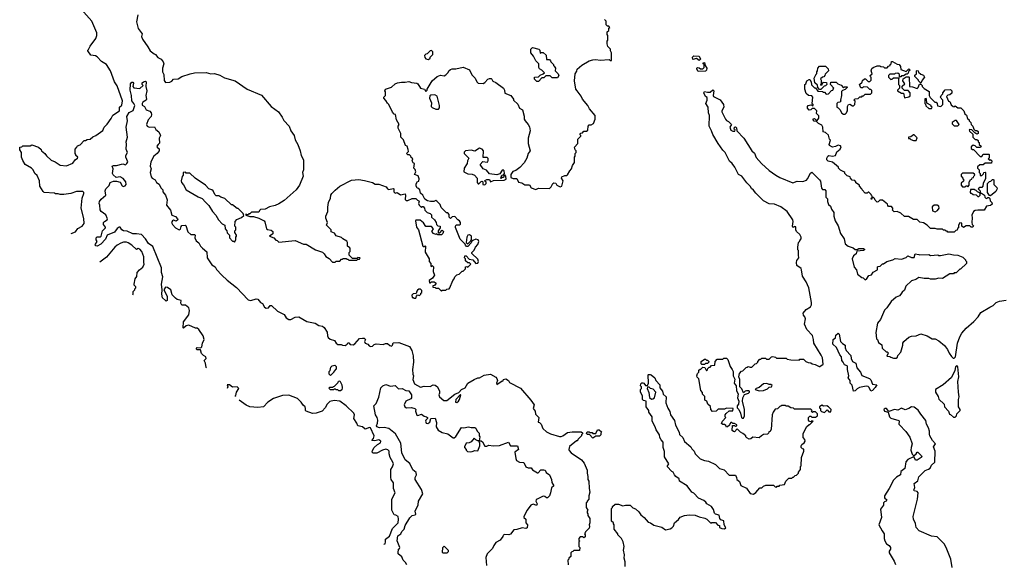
# Model space of a CAD drawing. Extents: x 1793424 to 1900092, y 321114 to 470632.
# Tile 5 of 256: x 1824180 to 1835026, y 353320 to 359310. Entities that reach past the tile are written whole.
import ezdxf

# ---------------------------------------------------------------- set-up
doc = ezdxf.new("R2010")
doc.units = 0

msp = doc.modelspace()

# ---------------------------------------------------------------- linework, layer by layer
at = {"layer": '0CON05XD'}
for points in [[(1824747, 356954), (1824796, 356974), (1824822, 357008), (1824868, 357035), (1824890, 357065), (1824888, 357118), (1824856, 357235), (1824867, 357345), (1824888, 357395), (1824887, 357407), (1824875, 357418), (1824805, 357417), (1824745, 357393), (1824665, 357382), (1824625, 357382), (1824605, 357390), (1824575, 357390), (1824565, 357398), (1824450, 357405), (1824437, 357417), (1824402, 357475), (1824398, 357535), (1824374, 357594), (1824348, 357615), (1824328, 357655), (1824310, 357675), (1824240, 357715), (1824215, 357760), (1824200, 357795), (1824200, 357845), (1824180, 357875), (1824180, 357905), (1824205, 357910), (1824215, 357920), (1824295, 357920), (1824315, 357930), (1824387, 357907), (1824415, 357880), (1824420, 357865), (1824456, 357836), (1824475, 357810), (1824525, 357762), (1824570, 357745), (1824625, 357708), (1824695, 357698), (1824765, 357730), (1824792, 357765), (1824818, 357785), (1824820, 357795), (1824800, 357815), (1824800, 357825), (1824790, 357835), (1824790, 357885), (1824810, 357905), (1824815, 357920), (1824845, 357930), (1824892, 357978), (1824905, 357980), (1824925, 357990), (1824958, 357992), (1824985, 358020), (1825020, 358035), (1825095, 358090), (1825112, 358125), (1825143, 358157), (1825188, 358222), (1825205, 358258), (1825280, 358305), (1825280, 358345), (1825305, 358368), (1825314, 358415), (1825255, 358580), (1825225, 358625), (1825180, 358745), (1825136, 358815), (1825080, 358850), (1825035, 358902), (1825015, 358912), (1824965, 358920), (1824930, 358965), (1824930, 358975), (1824938, 358982), (1824955, 359020), (1825018, 359102), (1825029, 359135), (1825030, 359165), (1824974, 359295), (1824856, 359425)], [(1825482, 359365), (1825467, 359285), (1825484, 359214), (1825528, 359155), (1825523, 359125), (1825534, 359095), (1825592, 359012), (1825618, 358965), (1825660, 358935), (1825675, 358928), (1825702, 358895), (1825740, 358875), (1825761, 358845), (1825766, 358825), (1825754, 358776), (1825754, 358735), (1825767, 358705), (1825771, 358641), (1825785, 358618), (1825835, 358622), (1825855, 358632), (1825875, 358653), (1825925, 358658), (1825966, 358684), (1826057, 358713), (1826105, 358723), (1826235, 358729), (1826284, 358714), (1826325, 358716), (1826385, 358700), (1826435, 358670), (1826555, 358638), (1826686, 358546), (1826845, 358478), (1826952, 358355), (1827030, 358295), (1827073, 358235), (1827090, 358200), (1827150, 358135), (1827167, 358085), (1827203, 358035), (1827214, 357985), (1827244, 357935), (1827270, 357865), (1827281, 357815), (1827307, 357765), (1827307, 357657), (1827297, 357625), (1827304, 357585), (1827261, 357485), (1827226, 357434), (1827095, 357317), (1827035, 357282), (1826995, 357262), (1826932, 357248), (1826885, 357222), (1826833, 357217), (1826822, 357208), (1826815, 357190), (1826735, 357190), (1826715, 357170), (1826705, 357170), (1826695, 357160), (1826672, 357168), (1826670, 357155), (1826715, 357140), (1826755, 357140), (1826815, 357122), (1826873, 357093), (1826882, 357082), (1826900, 357005), (1826908, 356998), (1826952, 356992), (1826970, 356975), (1826968, 356952), (1826930, 356925), (1826978, 356908), (1827002, 356882), (1827018, 356878), (1827035, 356860), (1827213, 356877), (1827308, 356838), (1827335, 356838), (1827440, 356775), (1827515, 356750), (1827535, 356730), (1827551, 356701), (1827588, 356678), (1827625, 356640), (1827655, 356640), (1827665, 356650), (1827705, 356650), (1827725, 356670), (1827735, 356670), (1827745, 356680), (1827775, 356680), (1827785, 356670), (1827795, 356670), (1827805, 356660), (1827895, 356660), (1827905, 356670), (1827925, 356670), (1827930, 356685), (1827905, 356690), (1827895, 356680), (1827845, 356680), (1827810, 356715), (1827810, 356745), (1827820, 356755), (1827820, 356785), (1827816, 356796), (1827792, 356815), (1827792, 356855), (1827785, 356870), (1827740, 356895), (1827725, 356910), (1827665, 356930), (1827649, 356959), (1827612, 356972), (1827610, 356995), (1827560, 357045), (1827570, 357075), (1827553, 357123), (1827552, 357145), (1827573, 357195), (1827574, 357245), (1827583, 357295), (1827603, 357345), (1827607, 357375), (1827620, 357395), (1827655, 357433), (1827706, 357474), (1827835, 357541), (1827915, 357548), (1827978, 357538), (1828066, 357516), (1828095, 357498), (1828137, 357497), (1828217, 357467), (1828230, 357445), (1828245, 357438), (1828295, 357450), (1828300, 357445), (1828300, 357415), (1828315, 357400), (1828337, 357407), (1828375, 357380), (1828425, 357390), (1828430, 357375), (1828428, 357328), (1828438, 357318), (1828455, 357318), (1828505, 357340), (1828545, 357340), (1828562, 357322), (1828578, 357315), (1828580, 357305), (1828572, 357285), (1828580, 357265), (1828605, 357240), (1828615, 357250), (1828625, 357250), (1828640, 357235), (1828642, 357212), (1828667, 357187), (1828700, 357175), (1828715, 357160), (1828718, 357135), (1828750, 357105), (1828768, 357075), (1828772, 357052), (1828785, 357040), (1828810, 357035)], [(1828810, 357035), (1828810, 357015), (1828790, 356985), (1828790, 356965), (1828795, 356960), (1828808, 356962), (1828835, 356990), (1828848, 356975), (1828840, 356955), (1828825, 356940), (1828785, 356940), (1828775, 356950), (1828765, 356942), (1828740, 356955), (1828720, 356975), (1828738, 357005), (1828715, 357030), (1828655, 357032), (1828630, 357070), (1828592, 357102), (1828545, 357100), (1828540, 357095), (1828551, 357025), (1828574, 356994), (1828622, 356815), (1828625, 356810), (1828635, 356810), (1828645, 356820), (1828650, 356815), (1828645, 356750), (1828690, 356675), (1828690, 356645), (1828710, 356625), (1828710, 356595), (1828715, 356590), (1828725, 356600), (1828737, 356587), (1828733, 356537), (1828750, 356495), (1828728, 356462), (1828690, 356435), (1828695, 356410), (1828705, 356410), (1828715, 356420), (1828745, 356420), (1828768, 356408), (1828748, 356382), (1828732, 356378), (1828732, 356362), (1828755, 356360), (1828765, 356350), (1828795, 356350), (1828825, 356320), (1828835, 356330), (1828875, 356330), (1828885, 356340), (1828910, 356345), (1828920, 356355), (1828953, 356437), (1828967, 356453), (1828972, 356478), (1828995, 356500), (1829020, 356505), (1829055, 356540), (1829065, 356540), (1829090, 356565), (1829092, 356588), (1829105, 356590), (1829117, 356583), (1829150, 356615), (1829135, 356630), (1829115, 356630), (1829092, 356652), (1829090, 356675), (1829080, 356685), (1829082, 356708), (1829098, 356708), (1829133, 356673), (1829170, 356665), (1829203, 356623), (1829225, 356628), (1829233, 356645), (1829225, 356672), (1829160, 356735), (1829160, 356745), (1829185, 356770), (1829200, 356805), (1829227, 356833), (1829237, 356867), (1829232, 356885), (1829205, 356890), (1829173, 356877), (1829162, 356868), (1829155, 356850), (1829115, 356810), (1829102, 356812), (1829090, 356825), (1829088, 356838), (1829033, 356893), (1828981, 357021), (1828980, 357035), (1828989, 357051), (1829025, 357050), (1829034, 357056), (1829036, 357075), (1829026, 357095), (1829005, 357106), (1828975, 357140), (1828943, 357137), (1828925, 357120), (1828912, 357135), (1828910, 357165), (1828895, 357180), (1828882, 357182), (1828822, 357242), (1828810, 357275), (1828775, 357312), (1828765, 357317), (1828743, 357307), (1828705, 357307), (1828674, 357314), (1828642, 357332), (1828620, 357375), (1828595, 357400), (1828587, 357437), (1828575, 357450), (1828560, 357455), (1828548, 357478), (1828547, 357503), (1828562, 357528), (1828575, 357530), (1828580, 357555), (1828569, 357589), (1828530, 357605), (1828542, 357635), (1828538, 357658), (1828520, 357675), (1828530, 357725), (1828514, 357734), (1828503, 357753), (1828510, 357775), (1828492, 357792), (1828488, 357808), (1828475, 357820), (1828455, 357820), (1828440, 357835), (1828462, 357858), (1828459, 357879), (1828447, 357917), (1828430, 357925), (1828407, 357987), (1828380, 358015), (1828377, 358057), (1828350, 358115), (1828350, 358135), (1828360, 358155), (1828332, 358205), (1828320, 358265), (1828305, 358270), (1828285, 358290), (1828247, 358377), (1828231, 358391), (1828215, 358418), (1828192, 358445), (1828193, 358457), (1828208, 358475), (1828210, 358515), (1828202, 358525), (1828210, 358545), (1828275, 358568), (1828315, 358602), (1828340, 358615), (1828385, 358623), (1828425, 358620), (1828465, 358630), (1828495, 358617), (1828555, 358609), (1828564, 358604), (1828594, 358554), (1828640, 358545), (1828655, 358520), (1828668, 358532), (1828670, 358545), (1828722, 358635), (1828780, 358685), (1828815, 358697), (1828857, 358693), (1828876, 358704), (1828898, 358725), (1828910, 358750), (1828925, 358760), (1828945, 358767), (1828985, 358767), (1829065, 358786), (1829136, 358756), (1829161, 358701), (1829196, 358665), (1829216, 358626), (1829232, 358612), (1829285, 358607), (1829305, 358618), (1829338, 358655), (1829355, 358663), (1829373, 358663), (1829382, 358655), (1829391, 358631), (1829425, 358617), (1829508, 358555), (1829522, 358535), (1829525, 358500), (1829590, 358475), (1829620, 358435), (1829620, 358425), (1829668, 358378), (1829684, 358334), (1829718, 358315), (1829736, 358246), (1829738, 358215), (1829748, 358195), (1829783, 358155), (1829795, 358130), (1829804, 358085), (1829783, 358005), (1829781, 357945), (1829802, 357865), (1829780, 357835), (1829767, 357785), (1829738, 357732), (1829689, 357681), (1829645, 357648), (1829611, 357639), (1829592, 357605), (1829592, 357572), (1829615, 357560), (1829655, 357560), (1829675, 357518), (1829712, 357512), (1829745, 357490), (1829795, 357490), (1829815, 357458), (1829865, 357440), (1829895, 357452), (1830015, 357450), (1830033, 357467), (1830054, 357506), (1830065, 357512), (1830085, 357508), (1830098, 357488), (1830125, 357473), (1830135, 357470), (1830153, 357477), (1830168, 357535), (1830150, 357565), (1830152, 357578), (1830185, 357592), (1830207, 357593), (1830215, 357600), (1830240, 357645), (1830260, 357665), (1830270, 357705), (1830290, 357735), (1830290, 357795), (1830300, 357805), (1830300, 357835), (1830310, 357845), (1830310, 357865), (1830300, 357875), (1830290, 357905), (1830330, 357945), (1830330, 357995), (1830360, 358025), (1830360, 358035), (1830350, 358045), (1830362, 358058), (1830378, 358062), (1830395, 358080), (1830425, 358080), (1830438, 358092), (1830442, 358138), (1830455, 358150), (1830477, 358153), (1830500, 358165), (1830520, 358215), (1830520, 358255), (1830457, 358327), (1830438, 358365), (1830378, 358435), (1830366, 358466), (1830322, 358525), (1830308, 358545), (1830290, 358635), (1830300, 358715), (1830317, 358743), (1830322, 358765), (1830371, 358809), (1830455, 358858), (1830495, 358867), (1830525, 358870), (1830575, 358863), (1830675, 358870), (1830685, 358860), (1830698, 358862), (1830700, 358945), (1830690, 358965), (1830690, 358985), (1830660, 359015), (1830650, 359045), (1830650, 359075), (1830660, 359085), (1830660, 359135), (1830650, 359145), (1830650, 359175), (1830668, 359192), (1830670, 359215), (1830680, 359225), (1830668, 359238), (1830655, 359240), (1830642, 359252), (1830640, 359295), (1830622, 359312)], [(1828685, 358872), (1828700, 358885), (1828702, 358898), (1828730, 358925), (1828730, 358955), (1828715, 358970), (1828702, 358968), (1828668, 358932), (1828655, 358930), (1828640, 358915), (1828642, 358892), (1828655, 358880), (1828685, 358872)], [(1829895, 358630), (1829875, 358630), (1829850, 358655), (1829852, 358678), (1829895, 358680), (1829915, 358700), (1829948, 358712), (1829960, 358725), (1829930, 358755), (1829905, 358770), (1829898, 358785), (1829900, 358825), (1829867, 358855), (1829839, 358909), (1829810, 358945), (1829810, 358985), (1829828, 359002), (1829897, 358987), (1829910, 358975), (1829912, 358942), (1829925, 358950), (1829945, 358948), (1829978, 358918), (1829982, 358872), (1830015, 358870), (1830028, 358858), (1830030, 358845), (1830060, 358815), (1830060, 358805), (1830069, 358799), (1830082, 358775), (1830080, 358745), (1830110, 358715), (1830118, 358695), (1830105, 358670), (1830045, 358670), (1830025, 358690), (1829975, 358690), (1829955, 358670), (1829932, 358668), (1829895, 358630)], [(1831665, 358862), (1831635, 358882), (1831595, 358870), (1831593, 358897), (1831605, 358910), (1831665, 358908), (1831680, 358875), (1831665, 358862)], [(1831655, 358738), (1831638, 358765), (1831638, 358775), (1831645, 358782), (1831665, 358780), (1831678, 358768), (1831705, 358770), (1831720, 358785), (1831720, 358815), (1831710, 358825), (1831710, 358835), (1831725, 358840), (1831730, 358805), (1831748, 358775), (1831746, 358754), (1831735, 358743), (1831655, 358738)], [(1834475, 356970), (1834405, 356970), (1834395, 356980), (1834385, 356980), (1834375, 356990), (1834355, 356990), (1834345, 357000), (1834285, 357000), (1834265, 357010), (1834215, 357010), (1834177, 357047), (1834135, 357070), (1834095, 357080), (1834065, 357108), (1834025, 357110), (1833972, 357142), (1833925, 357140), (1833888, 357178), (1833847, 357197), (1833813, 357193), (1833790, 357215), (1833798, 357222), (1833800, 357235), (1833785, 357250), (1833752, 357252), (1833742, 357262), (1833738, 357278), (1833685, 357320), (1833655, 357320), (1833638, 357302), (1833625, 357300), (1833602, 357322), (1833598, 357338), (1833585, 357350), (1833570, 357350), (1833565, 357330), (1833560, 357345), (1833570, 357350), (1833570, 357365), (1833562, 357372), (1833560, 357385), (1833535, 357410), (1833525, 357410), (1833515, 357400), (1833495, 357400), (1833460, 357435), (1833458, 357448), (1833430, 357475), (1833430, 357485), (1833392, 357512), (1833390, 357525), (1833378, 357538), (1833352, 357542), (1833332, 357562), (1833328, 357578), (1833295, 357590), (1833270, 357615), (1833270, 357625), (1833260, 357635), (1833222, 357652), (1833200, 357675), (1833200, 357685), (1833135, 357740), (1833085, 357750), (1833072, 357765), (1833072, 357785), (1833084, 357806), (1833095, 357812), (1833135, 357806), (1833168, 357812), (1833182, 357855), (1833218, 357882), (1833229, 357909), (1833221, 357921), (1833196, 357926), (1833165, 357911), (1833135, 357907), (1833102, 357925), (1833098, 357935), (1833113, 357983), (1833102, 357995), (1833088, 358038), (1833057, 358067), (1833030, 358075), (1833026, 358126), (1833016, 358146), (1832978, 358165), (1832958, 358188), (1832933, 358193), (1832920, 358205), (1832922, 358218), (1832935, 358220), (1832952, 358202), (1832965, 358200), (1832982, 358225), (1832982, 358252), (1832958, 358278), (1832960, 358305), (1832935, 358330), (1832908, 358332), (1832895, 358318), (1832875, 358312), (1832858, 358335), (1832858, 358352), (1832867, 358363), (1832895, 358370), (1832905, 358370), (1832915, 358360), (1832920, 358365), (1832920, 358375), (1832910, 358385), (1832916, 358456), (1832905, 358472), (1832870, 358475), (1832842, 358495), (1832828, 358545), (1832830, 358595), (1832840, 358605), (1832850, 358635), (1832875, 358650), (1832885, 358650), (1832900, 358625), (1832902, 358592), (1832935, 358560), (1832948, 358558), (1832972, 358522), (1833025, 358520), (1833035, 358510), (1833045, 358510), (1833065, 358490), (1833088, 358492), (1833122, 358528), (1833138, 358532), (1833140, 358545), (1833150, 358555), (1833110, 358595), (1833115, 358620), (1833175, 358620), (1833192, 358602), (1833228, 358588), (1833255, 358560), (1833265, 358570), (1833295, 358570), (1833297, 358563), (1833275, 358540), (1833245, 358530), (1833232, 358518), (1833232, 358475), (1833220, 358425), (1833227, 358413), (1833215, 358400), (1833192, 358398), (1833180, 358385), (1833180, 358345), (1833195, 358340), (1833215, 358320), (1833235, 358280), (1833255, 358268), (1833275, 358270), (1833288, 358282), (1833290, 358295), (1833300, 358305), (1833300, 358355), (1833310, 358375), (1833325, 358380), (1833355, 358360), (1833365, 358360), (1833380, 358375), (1833382, 358412), (1833370, 358425), (1833382, 358438), (1833415, 358440), (1833435, 358460), (1833455, 358460), (1833465, 358470), (1833475, 358470), (1833495, 358490), (1833552, 358488), (1833567, 358503), (1833568, 358528), (1833555, 358540), (1833545, 358540), (1833520, 358565), (1833475, 358570), (1833465, 358560), (1833445, 358560), (1833430, 358595), (1833459, 358621), (1833465, 358640), (1833485, 358660), (1833498, 358658), (1833525, 358630), (1833545, 358630), (1833560, 358645), (1833560, 358675), (1833552, 358682), (1833550, 358695), (1833570, 358715), (1833560, 358745), (1833568, 358772), (1833580, 358785), (1833625, 358800), (1833655, 358800), (1833665, 358793), (1833695, 358790), (1833705, 358780), (1833735, 358780), (1833752, 358798), (1833770, 358805), (1833770, 358815), (1833780, 358825), (1833782, 358848), (1833795, 358850), (1833845, 358820), (1833868, 358818), (1833882, 358795), (1833885, 358760), (1833945, 358740), (1833955, 358750), (1833975, 358770), (1833990, 358755), (1833972, 358738), (1833968, 358722), (1833955, 358710), (1833945, 358710), (1833915, 358690), (1833895, 358690), (1833885, 358680), (1833872, 358682), (1833870, 358705), (1833855, 358720), (1833823, 358717), (1833815, 358710), (1833765, 358710), (1833750, 358695), (1833750, 358675), (1833775, 358650), (1833787, 358653), (1833805, 358670), (1833868, 358668), (1833860, 358655), (1833860, 358595), (1833870, 358585), (1833870, 358555), (1833850, 358535), (1833850, 358525), (1833895, 358502), (1833915, 358500), (1833925, 358450), (1833975, 358460), (1833988, 358472), (1833990, 358505), (1833968, 358528), (1833925, 358530), (1833900, 358555), (1833902, 358578), (1833930, 358605), (1833910, 358635), (1833912, 358658), (1833945, 358680), (1833975, 358680), (1833980, 358675), (1833982, 358572), (1834015, 358570), (1834065, 358550), (1834078, 358562), (1834092, 358598), (1834108, 358598), (1834120, 358585), (1834122, 358572), (1834142, 358552), (1834198, 358518), (1834200, 358475), (1834211, 358451), (1834262, 358402), (1834275, 358400), (1834288, 358388), (1834292, 358362), (1834328, 358352), (1834350, 358375), (1834350, 358425), (1834320, 358455), (1834328, 358462), (1834330, 358475), (1834348, 358492), (1834350, 358505), (1834373, 358537), (1834435, 358540), (1834447, 358527), (1834448, 358502), (1834428, 358482), (1834405, 358480), (1834390, 358465), (1834412, 358412), (1834428, 358408), (1834442, 358372), (1834462, 358352), (1834475, 358350), (1834485, 358360), (1834515, 358340), (1834548, 358338), (1834580, 358305), (1834592, 358272), (1834608, 358258), (1834622, 358222), (1834640, 358205), (1834640, 358195), (1834657, 358177), (1834660, 358155), (1834680, 358135), (1834692, 358102), (1834705, 358090), (1834725, 358090), (1834737, 358077), (1834740, 358055), (1834725, 358050), (1834702, 358062), (1834668, 358098), (1834645, 358100), (1834640, 358095), (1834642, 358082), (1834678, 358048), (1834680, 358015), (1834705, 357990), (1834725, 357990), (1834738, 357978), (1834740, 357965), (1834750, 357955), (1834750, 357935), (1834770, 357915), (1834765, 357900), (1834725, 357900), (1834705, 357920), (1834682, 357928), (1834662, 357908), (1834662, 357892), (1834675, 357880), (1834688, 357878), (1834762, 357802), (1834778, 357802), (1834795, 357830), (1834855, 357830), (1834860, 357825), (1834860, 357785), (1834850, 357775), (1834865, 357760), (1834875, 357770), (1834890, 357755), (1834885, 357730), (1834815, 357730), (1834795, 357710), (1834755, 357710), (1834732, 357688), (1834730, 357675), (1834750, 357655), (1834750, 357625), (1834760, 357615), (1834762, 357592), (1834778, 357592), (1834798, 357612), (1834802, 357628), (1834815, 357630), (1834820, 357625), (1834820, 357555), (1834793, 357507), (1834790, 357475), (1834778, 357462), (1834755, 357460), (1834740, 357445), (1834760, 357425), (1834760, 357400), (1834775, 357400), (1834808, 357378), (1834810, 357355), (1834822, 357342), (1834835, 357340), (1834845, 357350), (1834855, 357350), (1834868, 357338), (1834870, 357315), (1834890, 357295), (1834892, 357278), (1834875, 357262), (1834830, 357255), (1834805, 357210), (1834735, 357213), (1834704, 357206), (1834688, 357195), (1834670, 357155), (1834673, 357125), (1834668, 357075), (1834672, 357052), (1834687, 357037), (1834680, 357025), (1834663, 357023), (1834645, 357040), (1834605, 357040), (1834575, 357020), (1834560, 357035), (1834558, 357068), (1834535, 357070), (1834520, 357045), (1834520, 357015), (1834512, 357008), (1834508, 356992), (1834492, 356988), (1834475, 356970)], [(1833005, 358540), (1832992, 358542), (1832972, 358562), (1832968, 358588), (1832940, 358615), (1832932, 358665), (1832952, 358708), (1832960, 358715), (1832960, 358735), (1832970, 358745), (1832973, 358777), (1832992, 358798), (1833055, 358798), (1833085, 358770), (1833090, 358745), (1833052, 358708), (1833050, 358695), (1833038, 358682), (1833022, 358678), (1833002, 358658), (1833010, 358645), (1833010, 358605), (1833000, 358595), (1833005, 358590), (1833018, 358592), (1833022, 358608), (1833035, 358620), (1833068, 358618), (1833070, 358595), (1833055, 358580), (1833042, 358578), (1833005, 358540)], [(1834105, 358610), (1834080, 358635), (1834080, 358645), (1834040, 358685), (1834042, 358698), (1834060, 358715), (1834060, 358745), (1834065, 358750), (1834078, 358748), (1834082, 358732), (1834105, 358710), (1834135, 358700), (1834146, 358676), (1834120, 358645), (1834105, 358610)], [(1826238, 355473), (1826235, 355478), (1826227, 355527), (1826212, 355555), (1826234, 355575), (1826232, 355595), (1826205, 355610), (1826183, 355633), (1826173, 355673), (1826135, 355674), (1826123, 355685), (1826135, 355698), (1826175, 355696), (1826186, 355705), (1826193, 355745), (1826212, 355785), (1826201, 355825), (1826153, 355895), (1826135, 355910), (1826115, 355912), (1826045, 355943), (1826012, 355938), (1825985, 355910), (1825980, 355915), (1825985, 355980), (1826042, 356058), (1826049, 356105), (1826042, 356135), (1826005, 356165), (1825965, 356165), (1825956, 356185), (1825957, 356215), (1825915, 356227), (1825895, 356241), (1825860, 356280), (1825845, 356332), (1825808, 356358), (1825785, 356361), (1825766, 356335), (1825806, 356265), (1825806, 356214), (1825795, 356209), (1825785, 356214), (1825753, 356245), (1825744, 356285), (1825751, 356335), (1825742, 356395), (1825758, 356475), (1825741, 356525), (1825741, 356575), (1825645, 356811), (1825599, 356845), (1825565, 356897), (1825522, 356942), (1825465, 356952), (1825425, 356950), (1825365, 356978), (1825325, 356982), (1825305, 356995), (1825285, 357024), (1825275, 357025), (1825252, 357008), (1825225, 356969), (1825144, 356935), (1825125, 356892), (1825074, 356835), (1825035, 356815), (1825019, 356819), (1825013, 356825), (1825014, 356835), (1825034, 356865), (1825021, 356885), (1825021, 356905), (1825035, 356917), (1825065, 356916), (1825079, 356925), (1825093, 356985), (1825124, 357015), (1825125, 357025), (1825105, 357055), (1825104, 357075), (1825115, 357088), (1825144, 357105), (1825148, 357115), (1825129, 357159), (1825079, 357195), (1825065, 357214), (1825061, 357265), (1825054, 357285), (1825059, 357305), (1825078, 357332), (1825128, 357375), (1825122, 357425), (1825129, 357445), (1825167, 357483), (1825175, 357517), (1825215, 357532), (1825245, 357532), (1825285, 357518), (1825310, 357480), (1825323, 357473), (1825341, 357479), (1825352, 357495), (1825349, 357525), (1825321, 357561), (1825285, 357580), (1825241, 357571), (1825211, 357601), (1825202, 357615), (1825210, 357665), (1825200, 357695), (1825212, 357705), (1825245, 357703), (1825315, 357721), (1825345, 357711), (1825361, 357725), (1825373, 357745), (1825349, 357795), (1825350, 357815), (1825367, 357845), (1825353, 357885), (1825357, 357937), (1825352, 357965), (1825366, 358015), (1825354, 358125), (1825366, 358195), (1825361, 358245), (1825385, 358286), (1825430, 358310), (1825449, 358365), (1825438, 358388), (1825414, 358415), (1825412, 358475), (1825396, 358535), (1825400, 358605), (1825415, 358620), (1825425, 358620), (1825435, 358610), (1825428, 358575), (1825438, 358558), (1825505, 358553), (1825540, 358585), (1825530, 358595), (1825530, 358615), (1825543, 358627), (1825565, 358632), (1825572, 358625), (1825568, 358575), (1825581, 358525), (1825570, 358475), (1825578, 358435), (1825574, 358425), (1825538, 358402), (1825529, 358385), (1825528, 358368), (1825554, 358354), (1825575, 358316), (1825615, 358301), (1825630, 358285), (1825633, 358265), (1825627, 358245), (1825596, 358205), (1825576, 358155), (1825586, 358136), (1825608, 358125), (1825665, 358130), (1825680, 358100), (1825713, 358073), (1825730, 358035), (1825715, 358005), (1825719, 357951), (1825705, 357935), (1825689, 357915), (1825693, 357905), (1825716, 357886), (1825715, 357865), (1825695, 357837), (1825658, 357805), (1825624, 357745), (1825619, 357695), (1825627, 357665), (1825616, 357625), (1825627, 357577), (1825638, 357565), (1825673, 357545), (1825686, 357516), (1825716, 357496), (1825736, 357456), (1825755, 357435), (1825755, 357413), (1825785, 357376), (1825803, 357325), (1825798, 357265), (1825841, 357211), (1825855, 357155), (1825895, 357143), (1825920, 357115), (1825921, 357105), (1825905, 357090), (1825875, 357100), (1825864, 357095), (1825854, 357075), (1825863, 357055), (1825897, 357015), (1825936, 356994), (1825950, 357000), (1825957, 357033), (1825965, 357043), (1826005, 357046), (1826011, 357041), (1826033, 356973), (1826065, 356942), (1826105, 356943), (1826112, 356935), (1826110, 356905), (1826123, 356873), (1826152, 356852), (1826170, 356815), (1826195, 356793), (1826243, 356753), (1826245, 356685), (1826295, 356608), (1826334, 356585), (1826349, 356559), (1826405, 356495), (1826465, 356439), (1826568, 356358), (1826695, 356222), (1826725, 356216), (1826785, 356233), (1826805, 356229), (1826831, 356195), (1826853, 356183), (1826875, 356142), (1826895, 356130), (1826921, 356135), (1826938, 356162), (1826955, 356162), (1827020, 356100), (1827092, 356062), (1827117, 356025), (1827145, 356008), (1827165, 356008), (1827215, 356034), (1827254, 356036), (1827343, 355983), (1827435, 355966), (1827475, 355942), (1827515, 355934), (1827535, 355920), (1827568, 355868), (1827570, 355825), (1827579, 355809), (1827599, 355789), (1827646, 355776), (1827665, 355746), (1827685, 355730), (1827722, 355732), (1827735, 355723), (1827765, 355719), (1827786, 355734), (1827795, 355750), (1827805, 355750), (1827821, 355731), (1827855, 355727), (1827872, 355738), (1827925, 355797), (1827955, 355802), (1827975, 355800), (1827990, 355785), (1827977, 355765), (1827984, 355745), (1828016, 355736), (1828028, 355715), (1828045, 355708), (1828067, 355713), (1828085, 355732), (1828105, 355740), (1828185, 355730), (1828208, 355742), (1828232, 355742), (1828259, 355719), (1828276, 355714), (1828288, 355722), (1828295, 355748), (1828355, 355753), (1828475, 355708), (1828500, 355665), (1828514, 355605), (1828519, 355535), (1828506, 355455), (1828510, 355405), (1828518, 355385), (1828512, 355345), (1828528, 355298), (1828595, 355262), (1828635, 355271), (1828703, 355267), (1828734, 355286), (1828755, 355284), (1828783, 355265), (1828806, 355215), (1828806, 355194), (1828796, 355175), (1828804, 355154), (1828852, 355115), (1828885, 355114), (1828975, 355182), (1829018, 355202), (1829045, 355234), (1829086, 355254), (1829117, 355305), (1829185, 355347), (1829225, 355362), (1829245, 355362), (1829295, 355393), (1829365, 355403), (1829425, 355372), (1829437, 355357), (1829442, 355335), (1829433, 355305), (1829435, 355290), (1829495, 355330), (1829505, 355330), (1829510, 355345), (1829535, 355352), (1829563, 355333), (1829575, 355312), (1829695, 355250), (1829809, 355119), (1829848, 355065), (1829838, 355025), (1829858, 354995), (1829863, 354965), (1829898, 354925), (1829890, 354875), (1829905, 354870), (1829923, 354853), (1829942, 354805), (1829985, 354770), (1830028, 354748), (1830125, 354717), (1830145, 354718), (1830164, 354726), (1830215, 354760), (1830265, 354768), (1830365, 354770), (1830378, 354758), (1830380, 354745), (1830370, 354735), (1830370, 354725), (1830350, 354705)], [(1828795, 358323), (1828803, 358337), (1828804, 358366), (1828777, 358467), (1828753, 358483), (1828710, 358480), (1828699, 358471), (1828694, 358445), (1828716, 358395), (1828714, 358354), (1828723, 358343), (1828765, 358323), (1828795, 358323)], [(1832737, 356633), (1832742, 356655), (1832762, 356685), (1832758, 356715), (1832760, 356765), (1832750, 356775), (1832750, 356805), (1832760, 356855), (1832770, 356865), (1832772, 356878), (1832790, 356895), (1832790, 356915), (1832773, 356943), (1832738, 356975), (1832728, 356995), (1832728, 357028), (1832715, 357030), (1832705, 357022), (1832692, 357035), (1832700, 357085), (1832697, 357105), (1832633, 357195), (1832565, 357247), (1832495, 357279), (1832435, 357282), (1832373, 357315), (1832288, 357398), (1832265, 357432), (1832240, 357450), (1832225, 357476), (1832191, 357511), (1832136, 357585), (1832098, 357605), (1832059, 357685), (1832029, 357725), (1832000, 357750), (1831953, 357845), (1831925, 357872), (1831874, 357945), (1831814, 358045), (1831801, 358085), (1831774, 358135), (1831780, 358255), (1831768, 358285), (1831763, 358345), (1831740, 358385), (1831752, 358425), (1831752, 358452), (1831734, 358464), (1831718, 358505), (1831725, 358520), (1831755, 358510), (1831785, 358510), (1831817, 358537), (1831827, 358527), (1831818, 358475), (1831822, 358465), (1831895, 358428), (1831932, 358375), (1831938, 358345), (1831913, 358305), (1831913, 358295), (1831955, 358214), (1831965, 358201), (1831989, 358189), (1832020, 358155), (1832004, 358125), (1832013, 358093), (1832035, 358080), (1832057, 358083), (1832060, 358095), (1832052, 358105), (1832053, 358127), (1832065, 358130), (1832075, 358120), (1832080, 358085), (1832156, 358006), (1832246, 357866), (1832275, 357838), (1832292, 357792), (1832350, 357725), (1832435, 357647), (1832508, 357595), (1832555, 357570), (1832695, 357513), (1832745, 357530), (1832808, 357528), (1832847, 357543), (1832860, 357555), (1832892, 357618), (1832905, 357630), (1832992, 357545), (1833002, 357532), (1833012, 357452), (1833025, 357440), (1833048, 357438), (1833060, 357425), (1833060, 357355), (1833080, 357335), (1833080, 357305), (1833090, 357275), (1833110, 357255), (1833122, 357222), (1833148, 357185), (1833148, 357145), (1833163, 357095), (1833195, 357040), (1833223, 356955), (1833264, 356894), (1833275, 356842), (1833305, 356814), (1833360, 356795), (1833385, 356778), (1833405, 356778), (1833425, 356789), (1833475, 356787), (1833485, 356780), (1833486, 356774), (1833475, 356768), (1833402, 356758), (1833395, 356730), (1833365, 356707), (1833350, 356675), (1833373, 356583), (1833398, 356555), (1833410, 356505), (1833455, 356470), (1833470, 356465), (1833492, 356442), (1833508, 356452), (1833535, 356490), (1833565, 356500), (1833582, 356528), (1833630, 356555), (1833630, 356585), (1833635, 356590), (1833660, 356595), (1833685, 356620), (1833695, 356620), (1833733, 356647), (1833797, 356663), (1833825, 356680), (1833895, 356672), (1833945, 356690), (1833965, 356708), (1834005, 356690), (1834035, 356690), (1834045, 356730), (1834083, 356723), (1834095, 356718), (1834195, 356722), (1834215, 356712), (1834295, 356718), (1834305, 356710), (1834325, 356710), (1834415, 356730), (1834465, 356718), (1834516, 356716), (1834570, 356695), (1834600, 356665), (1834600, 356655), (1834610, 356645), (1834610, 356625), (1834545, 356560), (1834535, 356560), (1834495, 356520), (1834475, 356520), (1834465, 356510), (1834425, 356510), (1834345, 356460), (1834305, 356462), (1834265, 356452), (1834215, 356452), (1834195, 356460), (1834145, 356458), (1834085, 356468), (1834052, 356448), (1834005, 356432), (1833942, 356375), (1833925, 356330), (1833901, 356309), (1833888, 356285), (1833871, 356269), (1833836, 356254), (1833780, 356205), (1833732, 356135), (1833705, 356108), (1833662, 356005), (1833628, 355965), (1833610, 355865), (1833620, 355795), (1833630, 355785), (1833642, 355752), (1833677, 355727), (1833682, 355692), (1833725, 355650), (1833735, 355650), (1833750, 355635), (1833742, 355628), (1833732, 355602), (1833765, 355600), (1833775, 355590), (1833805, 355582), (1833835, 355582), (1833848, 355592), (1833855, 355610), (1833888, 355645), (1833910, 355725), (1833910, 355745), (1833920, 355765), (1833975, 355812), (1834005, 355822), (1834055, 355828), (1834105, 355850), (1834175, 355828), (1834230, 355795), (1834265, 355792), (1834305, 355772), (1834369, 355719), (1834402, 355675), (1834420, 355635), (1834445, 355600), (1834462, 355582), (1834475, 355580), (1834490, 355595), (1834511, 355745), (1834536, 355814), (1834559, 355855), (1834605, 355910), (1834690, 355985), (1834737, 356035), (1834766, 356084), (1834865, 356144), (1834905, 356161), (1834936, 356194), (1834975, 356209), (1835045, 356221)], [(1834225, 358330), (1834230, 358345), (1834222, 358352), (1834220, 358365), (1834172, 358392), (1834170, 358435), (1834165, 358440), (1834152, 358438), (1834150, 358385), (1834158, 358378), (1834162, 358362), (1834195, 358330), (1834225, 358330)], [(1834475, 358140), (1834515, 358142), (1834530, 358155), (1834498, 358198), (1834485, 358200), (1834452, 358178), (1834452, 358162), (1834475, 358140)], [(1834055, 357980), (1834067, 358007), (1834035, 358040), (1834025, 358040), (1833995, 358020), (1833970, 358015), (1833972, 358002), (1833985, 358000), (1833995, 357990), (1834025, 357980), (1834055, 357980)], [(1829305, 357490), (1829318, 357505), (1829318, 357518), (1829300, 357535), (1829325, 357550), (1829355, 357550), (1829365, 357522), (1829401, 357539), (1829515, 357542), (1829538, 357552), (1829537, 357587), (1829525, 357600), (1829512, 357588), (1829508, 357572), (1829495, 357570), (1829485, 357560), (1829480, 357565), (1829492, 357598), (1829508, 357602), (1829520, 357615), (1829518, 357645), (1829505, 357657), (1829495, 357652), (1829468, 357612), (1829435, 357602), (1829355, 357612), (1829323, 357653), (1829287, 357667), (1829252, 357715), (1829283, 357747), (1829329, 357741), (1829336, 357744), (1829340, 357760), (1829339, 357779), (1829331, 357791), (1829285, 357790), (1829288, 357865), (1829273, 357883), (1829245, 357894), (1829195, 357863), (1829155, 357874), (1829090, 357865), (1829078, 357852), (1829078, 357835), (1829128, 357785), (1829112, 357755), (1829108, 357725), (1829078, 357675), (1829072, 357632), (1829115, 357612), (1829165, 357608), (1829190, 357595), (1829220, 357565), (1829220, 357515), (1829232, 357502), (1829238, 357502), (1829262, 357528), (1829275, 357530), (1829280, 357525), (1829280, 357495), (1829305, 357490)], [(1826545, 356860), (1826560, 356885), (1826560, 356915), (1826570, 356925), (1826570, 356935), (1826550, 356965), (1826550, 356985), (1826560, 356995), (1826560, 357025), (1826550, 357035), (1826553, 357087), (1826572, 357108), (1826625, 357130), (1826648, 357152), (1826640, 357175), (1826588, 357228), (1826575, 357230), (1826525, 357270), (1826515, 357270), (1826438, 357338), (1826395, 357353), (1826375, 357368), (1826345, 357370), (1826330, 357385), (1826313, 357423), (1826296, 357436), (1826265, 357448), (1826225, 357488), (1826112, 357565), (1826055, 357620), (1826015, 357620), (1826005, 357630), (1825982, 357628), (1825980, 357595), (1825968, 357582), (1825958, 357535), (1825963, 357515), (1825985, 357490), (1826012, 357435), (1826145, 357358), (1826190, 357340), (1826225, 357298), (1826265, 357262), (1826303, 357195), (1826340, 357155), (1826370, 357105), (1826411, 357061), (1826440, 357045), (1826442, 357005), (1826460, 356985), (1826465, 356960), (1826490, 356935), (1826490, 356905), (1826525, 356870), (1826535, 356870), (1826545, 356860)], [(1834625, 357470), (1834640, 357485), (1834640, 357525), (1834648, 357532), (1834652, 357548), (1834668, 357552), (1834672, 357568), (1834688, 357572), (1834690, 357585), (1834700, 357595), (1834698, 357608), (1834685, 357620), (1834565, 357620), (1834550, 357605), (1834550, 357585), (1834570, 357565), (1834570, 357555), (1834580, 357545), (1834578, 357532), (1834552, 357508), (1834550, 357485), (1834565, 357470), (1834595, 357470), (1834605, 357480), (1834615, 357480), (1834625, 357470)], [(1834875, 357370), (1834862, 357372), (1834840, 357405), (1834840, 357505), (1834862, 357528), (1834878, 357532), (1834895, 357550), (1834905, 357550), (1834910, 357545), (1834910, 357495), (1834945, 357460), (1834948, 357445), (1834933, 357417), (1834875, 357370)], [(1834745, 357360), (1834760, 357375), (1834760, 357400), (1834732, 357412), (1834718, 357428), (1834705, 357430), (1834695, 357440), (1834652, 357438), (1834650, 357405), (1834655, 357400), (1834665, 357400), (1834683, 357383), (1834715, 357380), (1834735, 357360), (1834745, 357360)], [(1834265, 357192), (1834292, 357208), (1834308, 357232), (1834304, 357255), (1834285, 357268), (1834252, 357268), (1834232, 357248), (1834234, 357204), (1834265, 357192)], [(1825425, 356280), (1825430, 356285), (1825430, 356315), (1825450, 356335), (1825450, 356345), (1825460, 356355), (1825460, 356365), (1825440, 356385), (1825440, 356395), (1825453, 356455), (1825469, 356481), (1825474, 356526), (1825498, 356555), (1825536, 356584), (1825552, 356615), (1825547, 356635), (1825548, 356698), (1825525, 356757), (1825505, 356783), (1825485, 356787), (1825465, 356778), (1825414, 356825), (1825375, 356852), (1825355, 356858), (1825325, 356858), (1825295, 356848), (1825255, 356826), (1825227, 356803), (1825138, 356695), (1825064, 356639)], [(1829115, 356840), (1829148, 356872), (1829157, 356893), (1829157, 356925), (1829135, 356941), (1829118, 356935), (1829107, 356915), (1829100, 356855), (1829115, 356840)], [(1830848, 353285), (1830850, 353335), (1830838, 353375), (1830842, 353415), (1830830, 353465), (1830840, 353505), (1830827, 353557), (1830810, 353595), (1830770, 353635), (1830770, 353645), (1830730, 353695), (1830730, 353745), (1830720, 353755), (1830720, 353765), (1830700, 353785), (1830700, 353925), (1830710, 353935), (1830710, 353945), (1830738, 353972), (1830775, 353970), (1830825, 353952), (1830855, 353960), (1830905, 353960), (1830935, 353930), (1830965, 353920), (1830999, 353889), (1831022, 353855), (1831060, 353825), (1831104, 353774), (1831130, 353765), (1831165, 353742), (1831255, 353718), (1831295, 353690), (1831345, 353700), (1831365, 353710), (1831382, 353728), (1831392, 353765), (1831439, 353801), (1831455, 353830), (1831505, 353848), (1831555, 353853), (1831622, 353852), (1831665, 353832), (1831727, 353817), (1831750, 353805), (1831793, 353763), (1831805, 353770), (1831845, 353770), (1831872, 353742), (1831888, 353738), (1831890, 353715), (1831913, 353703), (1831945, 353700), (1831958, 353712), (1831940, 353745), (1831938, 353788), (1831905, 353800), (1831892, 353812), (1831885, 353850), (1831845, 353860), (1831832, 353872), (1831822, 353912), (1831802, 353945), (1831750, 353975), (1831738, 353995), (1831715, 354013), (1831659, 354039), (1831605, 354092), (1831584, 354104), (1831532, 354175), (1831450, 354225), (1831445, 354250), (1831408, 354278), (1831392, 354295), (1831378, 354325), (1831365, 354332), (1831312, 354385), (1831330, 354415), (1831283, 354495), (1831283, 354553), (1831268, 354595), (1831268, 354655), (1831245, 354680), (1831232, 354705), (1831228, 354735), (1831192, 354792), (1831182, 354825), (1831148, 354885), (1831148, 354935), (1831110, 354985), (1831110, 355005), (1831082, 355045), (1831080, 355105), (1831053, 355113), (1831040, 355125), (1831040, 355165), (1831020, 355205), (1831020, 355235), (1831030, 355245), (1831030, 355265), (1831020, 355275), (1831023, 355297), (1831035, 355310), (1831045, 355310), (1831056, 355306), (1831075, 355280), (1831095, 355280), (1831107, 355305), (1831102, 355395), (1831105, 355400), (1831125, 355400), (1831137, 355397), (1831178, 355365), (1831188, 355335), (1831230, 355285), (1831230, 355255), (1831260, 355215), (1831270, 355185), (1831300, 355155), (1831297, 355087), (1831318, 355028), (1831342, 354992), (1831350, 354955), (1831392, 354892), (1831403, 354843), (1831446, 354766), (1831448, 354738), (1831486, 354706), (1831504, 354664), (1831573, 354603), (1831585, 354580), (1831610, 354555), (1831620, 354525), (1831675, 354470), (1831725, 354452), (1831767, 354447), (1831845, 354410), (1831890, 354365), (1831939, 354349), (1831995, 354292), (1832065, 354290), (1832077, 354267), (1832080, 354245), (1832111, 354221), (1832125, 354179), (1832185, 354147), (1832228, 354088), (1832265, 354083), (1832290, 354100), (1832335, 354150), (1832355, 354150), (1832375, 354170), (1832398, 354182), (1832485, 354180), (1832502, 354162), (1832515, 354160), (1832525, 354170), (1832545, 354170), (1832555, 354180), (1832605, 354190), (1832620, 354225), (1832652, 354258), (1832685, 354260), (1832695, 354270), (1832705, 354270), (1832722, 354288), (1832738, 354292), (1832760, 354315), (1832760, 354325), (1832780, 354355), (1832780, 354385), (1832790, 354395), (1832792, 354485), (1832818, 354555), (1832817, 354577), (1832805, 354580), (1832790, 354595), (1832788, 354615), (1832795, 354628), (1832823, 354647), (1832832, 354665), (1832830, 354685), (1832810, 354705), (1832810, 354745), (1832847, 354823), (1832875, 354850), (1832885, 354850), (1832920, 354885), (1832905, 354890), (1832895, 354880), (1832882, 354882), (1832868, 354898), (1832870, 354925), (1832885, 354940), (1832895, 354940), (1832905, 354930), (1832945, 354930), (1832970, 354945), (1832968, 354968), (1832945, 354990), (1832925, 354990), (1832912, 354982), (1832900, 354995), (1832910, 355005), (1832895, 355020), (1832715, 355020), (1832705, 355030), (1832673, 355033), (1832645, 355050), (1832625, 355050), (1832615, 355060), (1832575, 355060), (1832565, 355050), (1832552, 355048), (1832528, 355022), (1832502, 355018), (1832480, 354985), (1832470, 354955), (1832457, 354793), (1832445, 354770), (1832432, 354768), (1832430, 354755), (1832418, 354742), (1832375, 354738), (1832350, 354725), (1832327, 354703), (1832255, 354710), (1832235, 354690), (1832215, 354688), (1832191, 354701), (1832180, 354715), (1832180, 354725), (1832145, 354752), (1832120, 354765), (1832085, 354800), (1832055, 354770), (1832042, 354772), (1832030, 354785), (1832032, 354838), (1832055, 354840), (1832065, 354830), (1832080, 354835), (1832080, 354845), (1832055, 354860), (1832035, 354860), (1832025, 354870), (1832015, 354870), (1832002, 354858), (1831998, 354842), (1831978, 354822), (1831965, 354820), (1831958, 354838), (1831945, 354850), (1831925, 354850), (1831912, 354862), (1831922, 354888), (1831960, 354925), (1831950, 354935), (1831950, 354955), (1831961, 354969), (1831995, 355000), (1832035, 355000), (1832040, 355025), (1831965, 355030), (1831945, 355020), (1831875, 355020), (1831852, 354998), (1831812, 354992), (1831793, 355013), (1831788, 355048), (1831762, 355072), (1831750, 355105), (1831728, 355118), (1831727, 355157), (1831703, 355183), (1831702, 355202), (1831683, 355223), (1831662, 355352), (1831642, 355372), (1831638, 355385), (1831645, 355410), (1831660, 355425), (1831662, 355448), (1831675, 355460), (1831685, 355460), (1831705, 355480), (1831728, 355478), (1831745, 355440), (1831758, 355452), (1831762, 355468), (1831775, 355480), (1831785, 355480), (1831802, 355498), (1831838, 355502), (1831840, 355545), (1831865, 355570), (1831925, 355570), (1831935, 355580), (1831965, 355580), (1831980, 355565), (1832008, 355488), (1832030, 355455), (1832038, 355435), (1832038, 355385), (1832059, 355349), (1832051, 355305), (1832072, 355275), (1832077, 355225), (1832093, 355185), (1832087, 355143), (1832102, 355105), (1832098, 355075), (1832082, 355055), (1832083, 355033), (1832102, 355015), (1832122, 354975), (1832130, 354925), (1832138, 354918), (1832155, 354920), (1832166, 354945), (1832166, 355015), (1832142, 355105), (1832147, 355145), (1832165, 355180), (1832210, 355195), (1832220, 355205), (1832220, 355215), (1832212, 355222), (1832188, 355222), (1832173, 355217), (1832155, 355200), (1832134, 355244), (1832114, 355264), (1832112, 355345), (1832102, 355375), (1832108, 355412), (1832132, 355438), (1832145, 355440), (1832182, 355478), (1832195, 355480), (1832205, 355490), (1832225, 355480), (1832245, 355480), (1832282, 355518), (1832298, 355522), (1832310, 355535), (1832310, 355545), (1832335, 355570), (1832345, 355570), (1832355, 355580), (1832395, 355580), (1832405, 355570), (1832435, 355570), (1832460, 355595), (1832475, 355598), (1832505, 355590), (1832515, 355580), (1832625, 355580), (1832635, 355570), (1832675, 355562), (1832765, 355560), (1832775, 355568), (1832815, 355570), (1832840, 355545), (1832865, 355532), (1832895, 355530), (1832908, 355518), (1832942, 355512), (1832985, 355488), (1832995, 355488), (1833032, 355515), (1833022, 355585), (1833010, 355615), (1832928, 355745), (1832926, 355786), (1832912, 355832), (1832852, 355895), (1832824, 355954), (1832837, 356015), (1832830, 356035), (1832813, 356055), (1832811, 356075), (1832845, 356118), (1832893, 356147), (1832903, 356167), (1832903, 356195), (1832873, 356355), (1832845, 356420), (1832803, 356483), (1832792, 356555), (1832787, 356567), (1832742, 356602), (1832737, 356633)], [(1828545, 356240), (1828550, 356265), (1828562, 356278), (1828585, 356270), (1828600, 356285), (1828600, 356295), (1828610, 356305), (1828610, 356325), (1828595, 356340), (1828575, 356340), (1828562, 356328), (1828553, 356317), (1828548, 356292), (1828515, 356290), (1828500, 356275), (1828505, 356250), (1828515, 356250), (1828525, 356240), (1828545, 356240)], [(1833555, 355218), (1833539, 355259), (1833525, 355270), (1833505, 355272), (1833432, 355258), (1833407, 355243), (1833385, 355220), (1833365, 355218), (1833352, 355282), (1833330, 355305), (1833327, 355335), (1833307, 355365), (1833313, 355385), (1833298, 355455), (1833300, 355490), (1833295, 355497), (1833267, 355507), (1833253, 355535), (1833235, 355553), (1833234, 355595), (1833215, 355618), (1833178, 355698), (1833138, 355735), (1833141, 355785), (1833166, 355804), (1833171, 355835), (1833195, 355856), (1833206, 355845), (1833221, 355765), (1833242, 355742), (1833272, 355725), (1833273, 355695), (1833283, 355665), (1833335, 355609), (1833340, 355575), (1833354, 355544), (1833389, 355525), (1833403, 355473), (1833441, 355425), (1833458, 355388), (1833541, 355355), (1833555, 355341), (1833574, 355294), (1833622, 355285), (1833602, 355258), (1833575, 355223), (1833555, 355218)], [(1831725, 355510), (1831695, 355510), (1831688, 355518), (1831688, 355542), (1831722, 355568), (1831735, 355570), (1831745, 355560), (1831758, 355558), (1831770, 355545), (1831770, 355535), (1831758, 355522), (1831735, 355520), (1831725, 355510)], [(1827605, 355390), (1827590, 355405), (1827590, 355435), (1827600, 355445), (1827608, 355482), (1827623, 355497), (1827652, 355502), (1827667, 355487), (1827667, 355463), (1827640, 355435), (1827640, 355425), (1827605, 355390)], [(1834485, 354930), (1834500, 354945), (1834502, 354968), (1834540, 355005), (1834540, 355015), (1834520, 355045), (1834520, 355125), (1834528, 355155), (1834520, 355205), (1834516, 355325), (1834527, 355373), (1834516, 355486), (1834505, 355500), (1834490, 355485), (1834482, 355445), (1834445, 355368), (1834353, 355287), (1834270, 355235), (1834270, 355205), (1834297, 355157), (1834305, 355130), (1834362, 355075), (1834368, 355045), (1834410, 354995), (1834424, 354964), (1834435, 354960), (1834465, 354930), (1834485, 354930)], [(1827715, 355220), (1827695, 355220), (1827685, 355230), (1827665, 355230), (1827655, 355240), (1827645, 355240), (1827635, 355230), (1827605, 355230), (1827592, 355242), (1827590, 355255), (1827595, 355260), (1827625, 355260), (1827635, 355270), (1827648, 355272), (1827688, 355312), (1827692, 355328), (1827705, 355330), (1827727, 355287), (1827732, 355255), (1827727, 355233), (1827715, 355220)], [(1826550, 355163), (1826560, 355170), (1826570, 355205), (1826593, 355245), (1826575, 355264), (1826525, 355260), (1826491, 355285), (1826464, 355285), (1826472, 355265), (1826466, 355247)], [(1828445, 353305), (1828430, 353330), (1828406, 353355), (1828390, 353390), (1828350, 353425), (1828348, 353435), (1828352, 353475), (1828365, 353485), (1828368, 353495), (1828339, 353569), (1828347, 353623), (1828378, 353645), (1828388, 353672), (1828415, 353695), (1828425, 353735), (1828479, 353821), (1828505, 353846), (1828538, 353855), (1828545, 353862), (1828538, 353895), (1828568, 353965), (1828574, 354006), (1828622, 354085), (1828607, 354135), (1828536, 354245), (1828536, 354264), (1828550, 354295), (1828549, 354319), (1828509, 354349), (1828479, 354420), (1828425, 354461), (1828388, 354538), (1828379, 354645), (1828320, 354745), (1828247, 354805), (1828195, 354816), (1828145, 354812), (1828115, 354824), (1828109, 354835), (1828123, 354865), (1828126, 354896), (1828118, 354925), (1828100, 354955), (1828080, 355055), (1828105, 355080), (1828135, 355150), (1828160, 355255), (1828180, 355275), (1828215, 355290), (1828265, 355273), (1828315, 355281), (1828354, 355244), (1828395, 355245), (1828435, 355224), (1828465, 355220), (1828495, 355175), (1828497, 355143), (1828488, 355132), (1828434, 355106), (1828417, 355065), (1828423, 355045), (1828440, 355035), (1828495, 355036), (1828532, 355025), (1828542, 355015), (1828541, 354995), (1828555, 354953), (1828565, 354950), (1828605, 354965), (1828635, 354941), (1828663, 354935), (1828672, 354925), (1828672, 354915), (1828653, 354897), (1828651, 354885), (1828659, 354865), (1828675, 354859), (1828699, 354875), (1828708, 354915), (1828755, 354918), (1828771, 354871), (1828769, 354825), (1828788, 354788), (1828835, 354760), (1828895, 354747), (1828955, 354703), (1828965, 354703), (1828985, 354717), (1829045, 354818), (1829074, 354814), (1829125, 354824), (1829155, 354816), (1829195, 354817), (1829205, 354810), (1829220, 354775), (1829240, 354755), (1829240, 354725), (1829250, 354715), (1829240, 354670), (1829265, 354670), (1829278, 354658), (1829305, 354610), (1829325, 354610), (1829347, 354623), (1829395, 354614), (1829465, 354618), (1829564, 354654), (1829586, 354616), (1829665, 354616), (1829674, 354575), (1829636, 354544), (1829644, 354475), (1829654, 354453), (1829685, 354436), (1829735, 354430), (1829754, 354384), (1829781, 354371), (1829815, 354371), (1829830, 354350), (1829885, 354316), (1829892, 354318), (1829919, 354351), (1829955, 354350), (1829967, 354345), (1829979, 354319), (1830016, 354295), (1830038, 354245), (1830041, 354212), (1830064, 354175), (1830038, 354152), (1830028, 354095), (1830015, 354062), (1829995, 354040), (1829985, 354040), (1829965, 354056), (1829945, 354059), (1829882, 354028), (1829871, 354019), (1829866, 354005), (1829879, 353975), (1829875, 353962), (1829865, 353960), (1829835, 353971), (1829811, 353959), (1829770, 353905), (1829734, 353835), (1829734, 353825), (1829755, 353805), (1829757, 353765), (1829773, 353743), (1829769, 353711), (1829755, 353702), (1829715, 353712), (1829655, 353692), (1829625, 353690), (1829585, 353642), (1829567, 353633), (1829525, 353638), (1829505, 353630), (1829502, 353615), (1829472, 353575), (1829425, 353550), (1829402, 353518), (1829387, 353485), (1829331, 353425), (1829314, 353385), (1829323, 353295)], [(1831138, 355128), (1831155, 355132), (1831172, 355145), (1831186, 355206), (1831158, 355238), (1831128, 355248), (1831115, 355260), (1831095, 355260), (1831092, 355245), (1831112, 355202), (1831118, 355148), (1831138, 355128)], [(1832325, 355222), (1832375, 355223), (1832417, 355243), (1832435, 355260), (1832460, 355265), (1832468, 355278), (1832455, 355290), (1832435, 355290), (1832412, 355302), (1832375, 355298), (1832325, 355258), (1832293, 355247), (1832280, 355235), (1832325, 355222)], [(1828192, 353531), (1828205, 353534), (1828211, 353555), (1828208, 353585), (1828252, 353618), (1828285, 353705), (1828350, 353765), (1828352, 353805), (1828350, 353835), (1828325, 353852), (1828304, 353854), (1828278, 353905), (1828281, 354025), (1828317, 354095), (1828297, 354145), (1828299, 354205), (1828273, 354245), (1828267, 354267), (1828268, 354355), (1828288, 354382), (1828296, 354415), (1828291, 354435), (1828262, 354485), (1828250, 354525), (1828249, 354555), (1828235, 354571), (1828215, 354576), (1828176, 354565), (1828115, 354532), (1828075, 354534), (1828064, 354544), (1828066, 354564), (1828086, 354595), (1828120, 354630), (1828155, 354649), (1828160, 354665), (1828135, 354682), (1828092, 354668), (1828058, 354675), (1828076, 354694), (1828085, 354725), (1828045, 354813), (1828035, 354818), (1827985, 354797), (1827955, 354823), (1827905, 354833), (1827894, 354865), (1827859, 354915), (1827867, 354955), (1827861, 354975), (1827776, 355055), (1827705, 355108), (1827645, 355115), (1827598, 355102), (1827566, 355075), (1827544, 355035), (1827512, 354998), (1827445, 354976), (1827405, 354971), (1827335, 354998), (1827328, 355005), (1827330, 355025), (1827323, 355043), (1827301, 355061), (1827282, 355095), (1827239, 355135), (1827145, 355171), (1827075, 355170), (1826975, 355136), (1826914, 355096), (1826866, 355044), (1826805, 355037), (1826714, 355044), (1826675, 355063), (1826597, 355116)], [(1828995, 355093), (1829015, 355108), (1829026, 355125), (1829040, 355175), (1829035, 355180), (1828986, 355125), (1828982, 355095), (1828995, 355093)], [(1833045, 354980), (1833075, 355010), (1833095, 354990), (1833115, 354990), (1833120, 355015), (1833090, 355045), (1833070, 355055), (1833035, 355050), (1833015, 355062), (1832990, 355045), (1832990, 355035), (1833000, 355025), (1833000, 355005), (1833012, 354992), (1833045, 354980)], [(1834452, 353275), (1834439, 353365), (1834386, 353495), (1834362, 353535), (1834285, 353610), (1834225, 353618), (1834088, 353678), (1834056, 353716), (1834047, 353757), (1834027, 353805), (1834023, 353835), (1834069, 354025), (1834078, 354095), (1834065, 354112), (1834035, 354117), (1834029, 354125), (1834041, 354155), (1834035, 354200), (1834072, 354228), (1834086, 354274), (1834155, 354342), (1834193, 354357), (1834210, 354370), (1834225, 354400), (1834260, 354435), (1834266, 354555), (1834248, 354605), (1834270, 354635), (1834235, 354672), (1834207, 354725), (1834203, 354743), (1834202, 354775), (1834193, 354813), (1834170, 354855), (1834162, 354892), (1834105, 354964), (1834079, 355009), (1834035, 355040), (1834005, 355045), (1833976, 355024), (1833935, 355012), (1833895, 355031), (1833855, 355009), (1833815, 355016), (1833753, 354993), (1833730, 355025), (1833715, 355027), (1833701, 355019), (1833698, 355015), (1833708, 354995), (1833747, 354987), (1833760, 354935), (1833775, 354918), (1833863, 354893), (1833869, 354885), (1833864, 354855), (1833870, 354845), (1833942, 354772), (1833985, 354710), (1834012, 354635), (1833999, 354595), (1833998, 354565), (1834012, 354522), (1834025, 354507), (1834035, 354509), (1834054, 354525), (1834065, 354544), (1834075, 354546), (1834115, 354505), (1834118, 354495), (1834112, 354485), (1834065, 354455), (1834048, 354458), (1834035, 354488), (1834025, 354493), (1833962, 354465), (1833942, 354438), (1833929, 354365), (1833888, 354332), (1833882, 354295), (1833839, 354271), (1833804, 354235), (1833757, 354143), (1833706, 354065), (1833705, 354042), (1833715, 354030), (1833730, 354025), (1833730, 354015), (1833725, 354004), (1833705, 353998), (1833694, 353986), (1833695, 353960), (1833664, 353916), (1833674, 353825), (1833644, 353745), (1833679, 353679), (1833704, 353645), (1833702, 353595), (1833709, 353569), (1833728, 353535), (1833757, 353517), (1833772, 353495), (1833773, 353475), (1833757, 353455), (1833758, 353435), (1833814, 353345), (1833826, 353306)], [(1830495, 354700), (1830458, 354738), (1830435, 354740), (1830422, 354752), (1830432, 354768), (1830455, 354770), (1830465, 354760), (1830485, 354760), (1830495, 354750), (1830525, 354750), (1830545, 354790), (1830565, 354790), (1830588, 354768), (1830580, 354755), (1830580, 354735), (1830568, 354722), (1830525, 354720), (1830495, 354700)], [(1829145, 354548), (1829165, 354553), (1829195, 354562), (1829225, 354560), (1829248, 354615), (1829248, 354648), (1829240, 354655), (1829240, 354670), (1829225, 354670), (1829205, 354680), (1829185, 354700), (1829155, 354660), (1829132, 354648), (1829100, 354645), (1829080, 354605), (1829080, 354595), (1829100, 354575), (1829100, 354565), (1829112, 354552), (1829145, 354548)], [(1830350, 354705), (1830330, 354685), (1830325, 354670), (1830315, 354670), (1830235, 354608), (1830228, 354575), (1830232, 354562), (1830255, 354538), (1830369, 354459), (1830398, 354425), (1830430, 354345), (1830430, 354315), (1830440, 354275), (1830438, 354245), (1830448, 354225), (1830452, 354145), (1830462, 354105), (1830450, 354065), (1830450, 354025), (1830430, 354005), (1830430, 353995), (1830420, 353985), (1830420, 353935), (1830440, 353905), (1830430, 353895), (1830430, 353875), (1830440, 353865), (1830440, 353845), (1830460, 353815), (1830460, 353765), (1830452, 353745), (1830458, 353725), (1830452, 353708), (1830412, 353668), (1830410, 353655), (1830400, 353645), (1830410, 353635), (1830408, 353612), (1830395, 353600), (1830385, 353610), (1830355, 353610), (1830340, 353595), (1830340, 353575), (1830350, 353565), (1830340, 353555), (1830340, 353505), (1830350, 353495), (1830348, 353462), (1830285, 353460), (1830275, 353450), (1830262, 353448), (1830250, 353435), (1830250, 353395), (1830230, 353375), (1830230, 353365), (1830220, 353355), (1830222, 353302)], [(1828845, 353430), (1828838, 353438), (1828840, 353495), (1828855, 353510), (1828900, 353465), (1828900, 353445), (1828885, 353432), (1828845, 353430)]]:
    msp.add_lwpolyline(points, dxfattribs=at)

doc.saveas('drawing.dxf')
